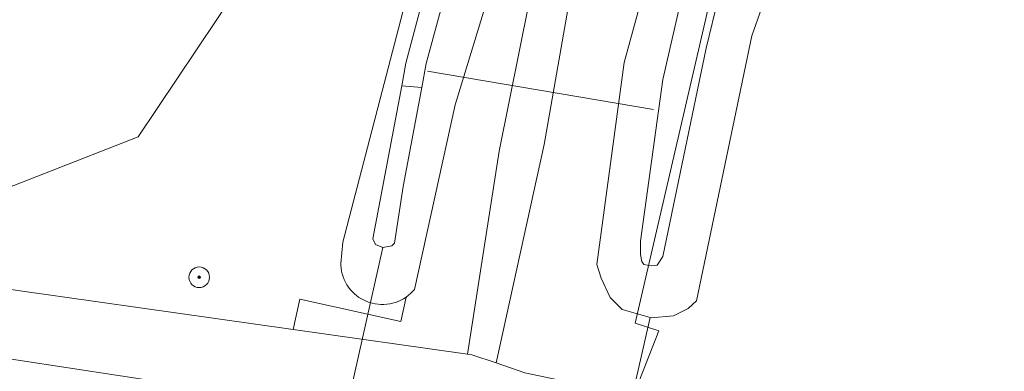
# Model space of a CAD drawing. Header units: metres. Extents: x 253395 to 254027, y 592765 to 593194.
# Tile 146 of 173: x 253877 to 253916, y 592823 to 592837. Entities that reach past the tile are written whole.
import ezdxf
from ezdxf.lldxf.tags import DXFTag

# ---------------------------------------------------------------- set-up
doc = ezdxf.new("R2010")
doc.units = ezdxf.units.M
for name, color, linetype, lineweight in [('B-WE-GR-BEPLANTING_CULTUUR_BOSPLANTSOEN-GV', 254, 'Continuous', 18), ('B-WE-GR-BOOM-S', 254, 'Continuous', 25), ('B-WE-KG-GRENS_PERCEEL-G', 254, 'KG-PERCEEL-SO', 18), ('B-WE-KW-KUNSTWERK_DUIKER-G', 254, 'Continuous', 18), ('B-WE-KW-KUNSTWERK_STUW-G', 254, 'Continuous', 18), ('B-WE-OG-TERREIN_BEGROEID-GV', 254, 'Continuous', 18), ('B-WE-OG-TERREIN_ERF-GV', 254, 'Continuous', 18), ('B-WE-OG-TERREIN_OEVER-GV', 254, 'Continuous', 18), ('B-WE-OG-WATER-GV', 254, 'Continuous', 18), ('B-WE-VH-HALFVERHARDING-GV', 254, 'Continuous', 18), ('B-WE-VH-OPENVERHARDING-GV', 254, 'Continuous', 18)]:
    doc.layers.add(name, color=color, linetype=linetype, lineweight=lineweight)
doc.styles.add('NLCS-ISO', font='txt')
doc.styles.get("Standard").update_dxf_attribs({"font": 'simplex.shx'})
tags = doc.linetypes.add('KG-PERCEEL-SO', pattern='A,5.5,-2,["P",Standard,S=1.8,R=0,X=-0.5,Y=-0.9],-2,5.5,-2,[5,NLCS.SHX,S=0.75,R=0,X=0,Y=0],-2', length=19).pattern_tags.tags
tags[6] = DXFTag(74, 10)

# ---------------------------------------------------------------- blocks, each defined once
blk = doc.blocks.new('SGR-BOOM_GBKN-SO')
at = {"linetype": 'ByBlock', "lineweight": 18}
h = blk.add_hatch(color=0, dxfattribs=at)
h.dxf.hatch_style = 1
edge = h.paths.add_edge_path()
edge.add_arc((0, 0), 0.25, 0, 360)
at = {"color": 0, "linetype": 'ByBlock', "lineweight": 18}
for radius in [2, 0.25]:
    blk.add_circle((0, 0), radius, dxfattribs=at)
at = {"color": 0, "linetype": 'ByBlock', "lineweight": 18, "style": 'NLCS-ISO'}
blk.add_attdef('SOORT', (2.5, 0), '', height=1.5, dxfattribs=at)

msp = doc.modelspace()

# ---------------------------------------------------------------- linework, layer by layer
at = {"layer": 'B-WE-GR-BEPLANTING_CULTUUR_BOSPLANTSOEN-GV'}
for points in [[(253874.541, 592826.621), (253888.08, 592824.71), (253888.339, 592825.891), (253892.251, 592825.027), (253892.457, 592825.969), (253892.353, 592825.903), (253892.253, 592825.849), (253892.149, 592825.802), (253892.043, 592825.763), (253891.933, 592825.731), (253891.822, 592825.707), (253891.71, 592825.691), (253891.596, 592825.683), (253891.483, 592825.683), (253891.369, 592825.69), (253891.256, 592825.706), (253891.145, 592825.73), (253891.036, 592825.761), (253890.929, 592825.8), (253890.825, 592825.846), (253890.725, 592825.9), (253890.628, 592825.96), (253890.537, 592826.027), (253890.45, 592826.101), (253890.368, 592826.18), (253890.292, 592826.265), (253890.223, 592826.355), (253890.16, 592826.449), (253890.103, 592826.548), (253890.054, 592826.651), (253890.012, 592826.757), (253889.978, 592826.865), (253889.951, 592826.976), (253889.933, 592827.088), (253889.922, 592827.201), (253889.919, 592827.265), (253889.998, 592828.092), (253893.606, 592841.943)], [(253885.88, 592837.875), (253882.055, 592832.176), (253874.774, 592829.343)], [(253887.471, 592821.982), (253873.24, 592824.152)]]:
    msp.add_lwpolyline(points, dxfattribs=at)
at = {"layer": 'B-WE-KG-GRENS_PERCEEL-G'}
msp.add_lwpolyline([(253935.377, 592765.23), (253901.41, 592773.686), (253899.753, 592774.292), (253898.54, 592775.453), (253897.527, 592776.565), (253896.626, 592778.904), (253894.584, 592789.054), (253895.181, 592793.786), (253897.711, 592804.164), (253900.525, 592815.846), (253899.043, 592816.454), (253902.274, 592824.666), (253901.345, 592824.956), (253904.464, 592838.39), (253907.967, 592849.079), (253910.222, 592852.881), (253923.182, 592864.732), (253935.418, 592874.477), (253942.182, 592879.655), (253943.426, 592882.218)], dxfattribs=at)
at = {"layer": 'B-WE-KW-KUNSTWERK_DUIKER-G'}
for points in [[(253902.056, 592833.239), (253893.293, 592834.726)], [(253891.552, 592827.889), (253889.184, 592817.348)]]:
    msp.add_lwpolyline(points, dxfattribs=at)
at = {"layer": 'B-WE-KW-KUNSTWERK_STUW-G'}
msp.add_lwpolyline([(253893.067, 592834.096), (253892.289, 592834.163)], dxfattribs=at)
at = {"layer": 'B-WE-OG-TERREIN_BEGROEID-GV'}
for points in [[(253901.187, 592821.903), (253901.927, 592825.18), (253900.844, 592825.489), (253900.38, 592825.951), (253900.024, 592826.699), (253899.859, 592827.229), (253900.919, 592835.065), (253901.642, 592837.715), (253902.401, 592840.355), (253903.196, 592842.985), (253904.026, 592845.603), (253904.946, 592847.384), (253905.908, 592849.143), (253906.91, 592850.879), (253907.952, 592852.591), (253909.034, 592854.279), (253913.659, 592859.443), (253934.175, 592877.148)], [(253917.59, 592866.654), (253912.281, 592861.982), (253908.001, 592857.369), (253904.296, 592852.725), (253902.014, 592848.428), (253899.745, 592842.875), (253897.811, 592831.889), (253895.948, 592823.416), (253897.066, 592823.038)], [(253898.416, 592846.665), (253894.366, 592833.42), (253892.784, 592826.27), (253892.709, 592826.185), (253892.627, 592826.105), (253892.541, 592826.032), (253892.457, 592825.969), (253892.251, 592825.027), (253888.339, 592825.891), (253888.08, 592824.71), (253894.844, 592823.756), (253896.069, 592831.625), (253897.24, 592837.395)], [(253874.774, 592829.343), (253882.055, 592832.176), (253885.88, 592837.875)]]:
    msp.add_lwpolyline(points, dxfattribs=at)
at = {"layer": 'B-WE-OG-TERREIN_ERF-GV'}
msp.add_lwpolyline([(253932.669, 592870.08), (253923.378, 592862.387), (253919.677, 592859.231), (253917.089, 592856.749), (253914.586, 592854.057), (253912.406, 592850.831), (253910.848, 592848.205), (253909.664, 592846.002), (253907.626, 592841.042), (253905.875, 592836.093), (253903.725, 592825.827), (253903.409, 592825.523), (253902.839, 592825.238), (253901.969, 592825.168), (253901.927, 592825.18), (253901.187, 592821.903)], dxfattribs=at)
at = {"layer": 'B-WE-OG-TERREIN_OEVER-GV'}
for points in [[(253893.606, 592841.943), (253889.998, 592828.092), (253889.919, 592827.265), (253889.922, 592827.201), (253889.933, 592827.088), (253889.951, 592826.976), (253889.978, 592826.865), (253890.012, 592826.757), (253890.054, 592826.651), (253890.103, 592826.548), (253890.16, 592826.449), (253890.223, 592826.355), (253890.292, 592826.265), (253890.368, 592826.18), (253890.45, 592826.101), (253890.537, 592826.027), (253890.628, 592825.96), (253890.725, 592825.9), (253890.825, 592825.846), (253890.929, 592825.8), (253891.036, 592825.761), (253891.145, 592825.73), (253891.256, 592825.706), (253891.369, 592825.69), (253891.483, 592825.683), (253891.596, 592825.683), (253891.71, 592825.691), (253891.822, 592825.707), (253891.933, 592825.731), (253892.043, 592825.763), (253892.149, 592825.802), (253892.253, 592825.849), (253892.353, 592825.903), (253892.457, 592825.969), (253892.541, 592826.032), (253892.627, 592826.105), (253892.709, 592826.185), (253892.784, 592826.27), (253894.366, 592833.42), (253898.416, 592846.665)], [(253901.642, 592837.715), (253900.919, 592835.065), (253899.859, 592827.229), (253900.024, 592826.699), (253900.38, 592825.951), (253900.844, 592825.489), (253901.927, 592825.18), (253901.969, 592825.168), (253902.839, 592825.238), (253903.409, 592825.523), (253903.725, 592825.827), (253905.875, 592836.093), (253907.626, 592841.042)], [(253905.068, 592839.551), (253904.108, 592835.62), (253902.425, 592827.542), (253902.206, 592827.206), (253901.969, 592827.187), (253901.692, 592827.227), (253901.614, 592827.346), (253901.555, 592827.623), (253901.557, 592828.137), (253902.425, 592834.4), (253903.326, 592838.35)], [(253894.273, 592838.839), (253893.243, 592835.027), (253893.067, 592834.096), (253892.341, 592830.26), (253892.005, 592828.057), (253891.907, 592827.959), (253891.552, 592827.889), (253891.275, 592828.006), (253891.165, 592828.232), (253892.289, 592834.163), (253892.453, 592835.029), (253893.351, 592838.447)]]:
    msp.add_lwpolyline(points, dxfattribs=at)
at = {"layer": 'B-WE-OG-WATER-GV'}
for points in [[(253905.395, 592861.228), (253905.173, 592861.302), (253904.995, 592861.274), (253904.863, 592861.044), (253901.262, 592855.495), (253897.756, 592848.993), (253896.003, 592845.38), (253894.479, 592841.799), (253893.351, 592838.447), (253892.453, 592835.029), (253892.289, 592834.163), (253893.067, 592834.096), (253893.243, 592835.027), (253894.273, 592838.839), (253895.996, 592843.242), (253897.123, 592846.034), (253899.571, 592850.862), (253903.272, 592856.937), (253905.553, 592860.844), (253905.554, 592861.075), (253905.554, 592861.108)], [(253893.067, 592834.096), (253892.289, 592834.163), (253891.165, 592828.232), (253891.275, 592828.006), (253891.552, 592827.889), (253891.907, 592827.959), (253892.005, 592828.057), (253892.341, 592830.26)]]:
    msp.add_lwpolyline(points, close=True, dxfattribs=at)
msp.add_lwpolyline([(253903.326, 592838.35), (253902.425, 592834.4), (253901.557, 592828.137), (253901.555, 592827.623), (253901.614, 592827.346), (253901.692, 592827.227), (253901.969, 592827.187), (253902.206, 592827.206), (253902.425, 592827.542), (253904.108, 592835.62), (253905.068, 592839.551)], dxfattribs=at)
at = {"layer": 'B-WE-VH-HALFVERHARDING-GV'}
msp.add_lwpolyline([(253915.4, 592865.853), (253910.345, 592861.297), (253906.678, 592857.316), (253903.623, 592853.722), (253901.835, 592850.431), (253899.179, 592844.774), (253897.24, 592837.395), (253896.069, 592831.625), (253894.844, 592823.756), (253895.014, 592823.732), (253895.948, 592823.416), (253897.811, 592831.889), (253899.745, 592842.875), (253902.014, 592848.428), (253904.296, 592852.725), (253908.001, 592857.369), (253912.281, 592861.982), (253917.59, 592866.654)], dxfattribs=at)
at = {"layer": 'B-WE-VH-OPENVERHARDING-GV'}
msp.add_lwpolyline([(253870.585, 592827.179), (253867.078, 592830.372), (253866.125, 592822.945), (253868.57, 592824.119), (253869.406, 592824.479), (253870.466, 592824.575), (253873.24, 592824.152), (253887.471, 592821.982), (253894.217, 592820.954), (253895.242, 592820.803), (253896.729, 592820.585), (253899.324, 592820.13), (253900.377, 592819.846), (253901.187, 592821.903), (253899.406, 592822.541), (253897.066, 592823.038), (253895.948, 592823.416), (253895.014, 592823.732), (253894.844, 592823.756), (253888.08, 592824.71), (253874.541, 592826.621)], close=True, dxfattribs=at)

# ---------------------------------------------------------------- block references
at = {"layer": 'B-WE-GR-BOOM-S', "xscale": 0.2, "yscale": 0.2, "zscale": 0.2}
msp.add_blockref('SGR-BOOM_GBKN-SO', (253884.428, 592826.737), dxfattribs=at)

doc.saveas('drawing.dxf')
